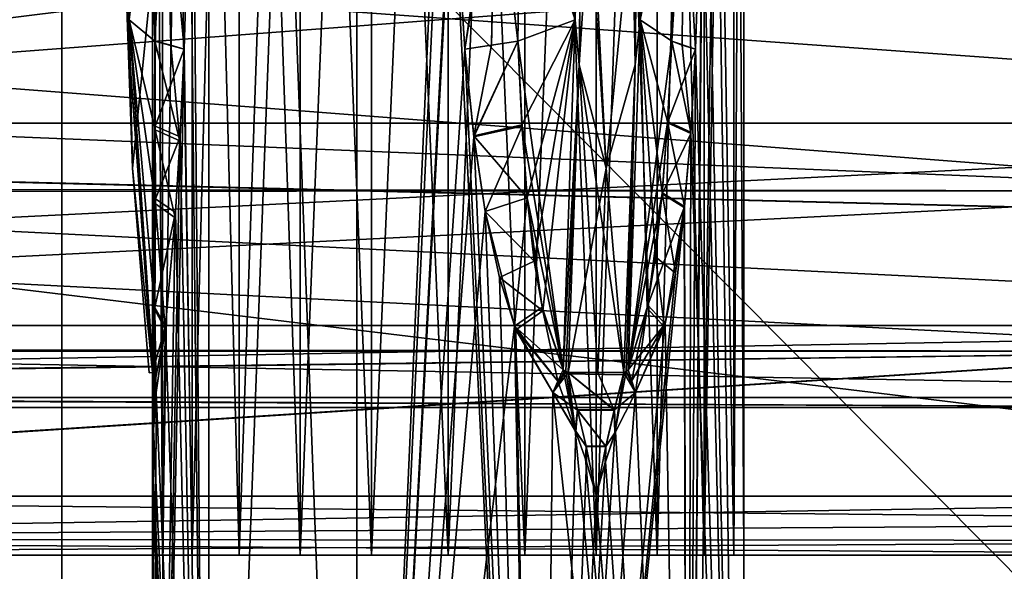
# Model space of a CAD drawing. Header units: metres. Extents: x -40 to 104, y -17 to 17.
# Tile 56 of 115: x 20.33 to 25.32, y -4.58 to -1.78. Entities that reach past the tile are written whole.
import ezdxf

# ---------------------------------------------------------------- set-up
doc = ezdxf.new("R2010")
doc.units = ezdxf.units.M
doc.layers.add('solid_122529', color=7, linetype='CONTINUOUS')

msp = doc.modelspace()

# ---------------------------------------------------------------- linework, layer by layer
at = {"layer": 'solid_122529'}
for points in [[(21.286474, 10, 561.118347), (21.286474, -10, 561.118347), (21.200449, 0.000036, 561.250916)], [(21.200449, 0.000036, 562.749084), (21.286474, -10, 562.881653), (21.286474, 10, 562.881653)], [(22.036474, 10, 560.573425), (22.036474, -10, 560.573425), (21.286474, -10, 561.118347)], [(21.286474, 10, 561.118347), (22.036474, 10, 560.573425), (21.286474, -10, 561.118347)], [(22.036474, -10, 563.426575), (22.036474, 10, 563.426575), (21.286474, 10, 562.881653)], [(21.286474, -10, 562.881653), (22.036474, -10, 563.426575), (21.286474, 10, 562.881653)], [(22.520573, 0.9241, 560.500122), (22.036474, -10, 560.573425), (22.036474, 10, 560.573425)], [(22.522421, -0.966265, 563.499817), (22.036474, 10, 563.426575), (22.036474, -10, 563.426575)], [(24, 10, 562), (24, -10, 562), (23.713526, -10, 561.118347)], [(23.798525, 0.000036, 561.249084), (24, 10, 562), (23.713526, -10, 561.118347)], [(23.713526, 10, 562.881653), (24, -10, 562), (24, 10, 562)], [(23.798525, 0.000036, 562.750916), (24, -10, 562), (23.713526, 10, 562.881653)], [(19.098495, 8.741922, 585.048645), (20.541002, -8.649134, 585.423523), (20.541, 8.649134, 585.423523)], [(19.098495, -8.741922, 585.048645), (20.541002, -8.649134, 585.423523), (19.098495, 8.741922, 585.048645)], [(53.885139, -6.304641, 588.928162), (20.541, 8.649134, 585.423523), (20.541002, -8.649134, 585.423523)], [(53.885139, -6.304641, 588.928162), (53.885139, 6.304641, 588.928162), (20.541, 8.649134, 585.423523)], [(25.473709, -4.7, 580.411682), (16.143139, -4.7, 579.43103), (16.143139, 4.7, 579.43103)], [(25.473709, -4.7, 580.411682), (16.143139, 4.7, 579.43103), (25.473709, 4.7, 580.411682)], [(21.051111, 4.5, 562.388245), (21.051111, -4.5, 562.388245), (21, -4.5, 562)], [(21, 4.5, 562), (21, -4.5, 562), (21.051111, -4.5, 561.611755)], [(21.051111, 4.5, 562.388245), (21, -4.5, 562), (21, 4.5, 562)], [(21, 4.5, 562), (21.051111, -4.5, 561.611755), (21.051111, 4.5, 561.611755)], [(21.200962, 4.5, 562.75), (21.200962, -4.5, 562.75), (21.051111, -4.5, 562.388245)], [(21.200962, 4.5, 562.75), (21.051111, -4.5, 562.388245), (21.051111, 4.5, 562.388245)], [(21.051111, 4.5, 561.611755), (21.051111, -4.5, 561.611755), (21.200962, -4.5, 561.25)], [(21.051111, 4.5, 561.611755), (21.200962, -4.5, 561.25), (21.200962, 4.5, 561.25)], [(21.439341, 4.5, 563.060669), (21.439341, -4.5, 563.060669), (21.200962, -4.5, 562.75)], [(21.439341, 4.5, 563.060669), (21.200962, -4.5, 562.75), (21.200962, 4.5, 562.75)], [(21.200962, 4.5, 561.25), (21.200962, -4.5, 561.25), (21.439341, -4.5, 560.939331)], [(21.200962, 4.5, 561.25), (21.439341, -4.5, 560.939331), (21.439341, 4.5, 560.939331)], [(21.75, 4.5, 563.299011), (21.75, -4.5, 563.299011), (21.439341, -4.5, 563.060669)], [(21.75, 4.5, 563.299011), (21.439341, -4.5, 563.060669), (21.439341, 4.5, 563.060669)], [(21.439341, 4.5, 560.939331), (21.439341, -4.5, 560.939331), (21.75, -4.5, 560.700989)], [(21.439341, 4.5, 560.939331), (21.75, -4.5, 560.700989), (21.75, 4.5, 560.700989)], [(22.111771, 4.5, 563.448914), (22.111771, -4.5, 563.448914), (21.75, -4.5, 563.299011)], [(22.111771, 4.5, 563.448914), (21.75, -4.5, 563.299011), (21.75, 4.5, 563.299011)], [(21.75, 4.5, 560.700989), (21.75, -4.5, 560.700989), (22.111771, -4.5, 560.551086)], [(21.75, 4.5, 560.700989), (22.111771, -4.5, 560.551086), (22.111771, 4.5, 560.551086)], [(22.5, 4.5, 563.5), (22.5, -4.5, 563.5), (22.111771, -4.5, 563.448914)], [(22.5, 4.5, 563.5), (22.111771, -4.5, 563.448914), (22.111771, 4.5, 563.448914)], [(22.111771, 4.5, 560.551086), (22.111771, -4.5, 560.551086), (22.5, -4.5, 560.5)], [(22.111771, 4.5, 560.551086), (22.5, -4.5, 560.5), (22.5, 4.5, 560.5)], [(22.888229, 4.5, 563.448914), (22.888229, -4.5, 563.448914), (22.5, -4.5, 563.5)], [(22.888229, 4.5, 563.448914), (22.5, -4.5, 563.5), (22.5, 4.5, 563.5)], [(22.5, 4.5, 560.5), (22.5, -4.5, 560.5), (22.888229, -4.5, 560.551086)], [(22.5, 4.5, 560.5), (22.888229, -4.5, 560.551086), (22.888229, 4.5, 560.551086)], [(23.25, 4.5, 563.299011), (23.25, -4.5, 563.299011), (22.888229, -4.5, 563.448914)], [(23.25, 4.5, 563.299011), (22.888229, -4.5, 563.448914), (22.888229, 4.5, 563.448914)], [(22.888229, 4.5, 560.551086), (22.888229, -4.5, 560.551086), (23.25, -4.5, 560.700989)], [(22.888229, 4.5, 560.551086), (23.25, -4.5, 560.700989), (23.25, 4.5, 560.700989)], [(23.560659, 4.5, 563.060669), (23.560659, -4.5, 563.060669), (23.25, -4.5, 563.299011)], [(23.560659, 4.5, 563.060669), (23.25, -4.5, 563.299011), (23.25, 4.5, 563.299011)], [(23.25, 4.5, 560.700989), (23.25, -4.5, 560.700989), (23.560659, -4.5, 560.939331)], [(23.25, 4.5, 560.700989), (23.560659, -4.5, 560.939331), (23.560659, 4.5, 560.939331)], [(23.799038, 4.5, 562.75), (23.799038, -4.5, 562.75), (23.560659, -4.5, 563.060669)], [(23.799038, 4.5, 562.75), (23.560659, -4.5, 563.060669), (23.560659, 4.5, 563.060669)], [(23.560659, 4.5, 560.939331), (23.560659, -4.5, 560.939331), (23.799038, -4.5, 561.25)], [(23.560659, 4.5, 560.939331), (23.799038, -4.5, 561.25), (23.799038, 4.5, 561.25)], [(23.948889, 4.5, 562.388245), (23.948889, -4.5, 562.388245), (23.799038, -4.5, 562.75)], [(23.948889, 4.5, 562.388245), (23.799038, -4.5, 562.75), (23.799038, 4.5, 562.75)], [(23.799038, 4.5, 561.25), (23.799038, -4.5, 561.25), (23.948889, -4.5, 561.611755)], [(23.799038, 4.5, 561.25), (23.948889, -4.5, 561.611755), (23.948889, 4.5, 561.611755)], [(24, 4.5, 562), (24, -4.5, 562), (23.948889, -4.5, 562.388245)], [(23.948889, 4.5, 561.611755), (23.948889, -4.5, 561.611755), (24, -4.5, 562)], [(23.948889, 4.5, 561.611755), (24, -4.5, 562), (24, 4.5, 562)], [(23.948889, 4.5, 562.388245), (24, 4.5, 562), (23.948889, -4.5, 562.388245)], [(22.520573, 0.9241, 560.500122), (22.501024, 0.000036, 560.5), (22.036474, -10, 560.573425)], [(14.780071, -2.149723, 578.277588), (14.709624, -2.467081, 578.206055), (34.5, 0, 578.5)], [(34.5, -2.958794, 578.074463), (34.5, 0, 578.5), (14.709624, -2.467081, 578.206055)], [(14.780071, -2.149726, 557.722412), (15, 0, 557.5), (34.5, -2.958794, 557.925537)], [(14.780071, -2.149723, 578.277588), (34.5, 0, 578.5), (15, 0, 578.5)], [(34.5, -2.958794, 557.925537), (15, 0, 557.5), (34.5, 0, 557.5)], [(20.843193, 0.000229, 561.841064), (20.886852, -2.011004, 561.836548), (20.842287, 0.00023, 561.845581)], [(20.850939, -1.195659, 561.874695), (20.842287, 0.00023, 561.845581), (20.886852, -2.011004, 561.836548)], [(20.843193, 0.000229, 561.841064), (20.844124, -0.000006, 561.836548), (20.886852, -2.011004, 561.836548)], [(20.844124, -0.000006, 561.836548), (20.849657, 0.000021, 561.809998), (20.882359, -1.782008, 561.809998)], [(20.882359, -1.782008, 561.809998), (20.849657, 0.000021, 561.809998), (20.983452, -0.946423, 561.549866)], [(21.200449, 0.000036, 562.749084), (21.191042, -0.911423, 562.732544), (21.286474, -10, 562.881653)], [(21.286474, -10, 561.118347), (21.191065, -0.910205, 561.267395), (21.200449, 0.000036, 561.250916)], [(22.501024, 0.000036, 560.5), (22.520073, -0.911435, 560.500122), (22.036474, -10, 560.573425)], [(23.144297, -1.782074, 563.495911), (23.160648, 0.000021, 563.524231), (22.868435, -0.946428, 563.538452)], [(23.186365, -0.000006, 563.515747), (23.160648, 0.000021, 563.524231), (23.144297, -1.782074, 563.495911)], [(23.190752, 0.000229, 563.514282), (23.186365, -0.000006, 563.515747), (23.165001, -2.010975, 563.47876)], [(23.190752, 0.000229, 563.514282), (23.165001, -2.010975, 563.47876), (23.195131, 0, 563.512817)], [(23.216005, -1.195652, 563.490784), (23.195131, 0, 563.512817), (23.165001, -2.010975, 563.47876)], [(23.433056, -1.195655, 560.634521), (23.462582, 0, 560.641602), (23.448149, -2.010957, 560.684692)], [(23.466055, 0.000229, 560.644653), (23.469511, -0.000006, 560.647705), (23.448149, -2.010957, 560.684692)], [(23.466055, 0.000229, 560.644653), (23.448149, -2.010957, 560.684692), (23.462582, 0, 560.641602)], [(23.469511, -0.000006, 560.647705), (23.489695, 0.000021, 560.665771), (23.473343, -1.78204, 560.694092)], [(23.473345, -1.78203, 563.305908), (23.489695, 0.000021, 563.334229), (23.469511, -0.000006, 563.352295)], [(23.473343, -1.78204, 560.694092), (23.489695, 0.000021, 560.665771), (23.648113, -0.946423, 560.911682)], [(23.652361, 0.000089, 563.095642), (23.585596, 0.000046, 563.224915), (23.473345, -1.78203, 563.305908)], [(23.648113, -0.946446, 563.088318), (23.652361, 0.000089, 563.095642), (23.473345, -1.78203, 563.305908)], [(23.585596, 0.000046, 563.224915), (23.489695, 0.000021, 563.334229), (23.473345, -1.78203, 563.305908)], [(23.788908, -0.910222, 561.232727), (23.798525, 0.000036, 561.249084), (23.713526, -10, 561.118347)], [(23.798525, 0.000036, 562.750916), (23.788885, -0.911444, 562.767334), (24, -10, 562)], [(20.882357, -1.781958, 562.190002), (20.844124, -0.000006, 562.163452), (20.88685, -2.01098, 562.163452)], [(20.850939, -1.195629, 562.125305), (20.88685, -2.01098, 562.163452), (20.844124, -0.000006, 562.163452)], [(20.886852, -2.011004, 561.836548), (20.844124, -0.000006, 561.836548), (20.882359, -1.782008, 561.809998)], [(23.144297, -1.781993, 560.504089), (23.186365, -0.000006, 560.484253), (23.165001, -2.010987, 560.52124)], [(23.165001, -2.010975, 563.47876), (23.186365, -0.000006, 563.515747), (23.144297, -1.782074, 563.495911)], [(23.216003, -1.195626, 560.509216), (23.165001, -2.010987, 560.52124), (23.186365, -0.000006, 560.484253)], [(23.433058, -1.195623, 563.365479), (23.448147, -2.010969, 563.315308), (23.469511, -0.000006, 563.352295)], [(23.473345, -1.78203, 563.305908), (23.469511, -0.000006, 563.352295), (23.448147, -2.010969, 563.315308)], [(23.448149, -2.010957, 560.684692), (23.469511, -0.000006, 560.647705), (23.473343, -1.78204, 560.694092)], [(29.872829, -2.306631, 565.107056), (9.272829, -2.306631, 565.107056), (9.272829, -0.823645, 564.392883)], [(29.872829, -2.306631, 565.107056), (9.272829, -0.823645, 564.392883), (29.872829, -0.823645, 564.392883)], [(29.872829, -0.823645, 571.607117), (9.272829, -0.823645, 571.607117), (9.272829, -2.306631, 570.892944)], [(29.872829, -2.306631, 570.892944), (29.872829, -0.823645, 571.607117), (9.272829, -2.306631, 570.892944)], [(21.067837, -0.894156, 561.446899), (21.012373, -1.891448, 561.549866), (20.983452, -0.946423, 561.549866)], [(21.067795, -0.895375, 562.55304), (20.983454, -0.946446, 562.450134), (21.012373, -1.891447, 562.450134)], [(21.093014, -1.911536, 561.441467), (21.012373, -1.891448, 561.549866), (21.067837, -0.894156, 561.446899)], [(21.093016, -1.911536, 562.558533), (21.067795, -0.895375, 562.55304), (21.012373, -1.891447, 562.450134)], [(21.067795, -0.895375, 562.55304), (21.160654, -1.931888, 562.675415), (21.191042, -0.911423, 562.732544)], [(21.093016, -1.911536, 562.558533), (21.160654, -1.931888, 562.675415), (21.067795, -0.895375, 562.55304)], [(21.067837, -0.894156, 561.446899), (21.191065, -0.910205, 561.267395), (21.160654, -1.931887, 561.324585)], [(21.093014, -1.911536, 561.441467), (21.067837, -0.894156, 561.446899), (21.160654, -1.931887, 561.324585)], [(22.737148, -0.895386, 560.483154), (22.584768, -1.931888, 560.50238), (22.520073, -0.911435, 560.500122)], [(22.719807, -1.911536, 560.502258), (22.584768, -1.931888, 560.50238), (22.737148, -0.895386, 560.483154)], [(22.719807, -1.911536, 560.502258), (22.737148, -0.895386, 560.483154), (22.853973, -1.891447, 560.486633)], [(22.737148, -0.895386, 560.483154), (22.868433, -0.946446, 560.461548), (22.853973, -1.891447, 560.486633)], [(23.695103, -0.894172, 561.036255), (23.633654, -1.891448, 560.936768), (23.648113, -0.946423, 560.911682)], [(23.68718, -1.911536, 561.060791), (23.633654, -1.891448, 560.936768), (23.695103, -0.894172, 561.036255)], [(23.695057, -0.895395, 562.963806), (23.648113, -0.946446, 563.088318), (23.633654, -1.891447, 563.063232)], [(23.68718, -1.911536, 562.939209), (23.695057, -0.895395, 562.963806), (23.633654, -1.891447, 563.063232)], [(23.68718, -1.911536, 561.060791), (23.695103, -0.894172, 561.036255), (23.754578, -1.931887, 561.177795)], [(23.68718, -1.911536, 562.939209), (23.754578, -1.931888, 562.822205), (23.695057, -0.895395, 562.963806)], [(23.695057, -0.895395, 562.963806), (23.754578, -1.931888, 562.822205), (23.788885, -0.911444, 562.767334)], [(23.695103, -0.894172, 561.036255), (23.788908, -0.910222, 561.232727), (23.754578, -1.931887, 561.177795)], [(21.012373, -1.891447, 562.450134), (20.983454, -0.946446, 562.450134), (20.882357, -1.781958, 562.190002)], [(20.882359, -1.782008, 561.809998), (20.983452, -0.946423, 561.549866), (21.012373, -1.891448, 561.549866)], [(21.286474, -10, 561.118347), (21.160654, -1.931887, 561.324585), (21.191065, -0.910205, 561.267395)], [(21.191042, -0.911423, 562.732544), (21.160654, -1.931888, 562.675415), (21.286474, -10, 562.881653)], [(22.520073, -0.911435, 560.500122), (22.584768, -1.931888, 560.50238), (22.036474, -10, 560.573425)], [(22.741394, -0.949047, 563.516785), (22.853973, -1.891448, 563.513367), (22.868435, -0.946428, 563.538452)], [(23.144297, -1.782074, 563.495911), (22.868435, -0.946428, 563.538452), (22.853973, -1.891448, 563.513367)], [(22.853973, -1.891447, 560.486633), (22.868433, -0.946446, 560.461548), (23.144297, -1.781993, 560.504089)], [(23.473343, -1.78204, 560.694092), (23.648113, -0.946423, 560.911682), (23.633654, -1.891448, 560.936768)], [(23.633654, -1.891447, 563.063232), (23.648113, -0.946446, 563.088318), (23.473345, -1.78203, 563.305908)], [(23.754578, -1.931887, 561.177795), (23.788908, -0.910222, 561.232727), (23.713526, -10, 561.118347)], [(23.788885, -0.911444, 562.767334), (23.754578, -1.931888, 562.822205), (24, -10, 562)], [(22.522421, -0.966265, 563.499817), (22.036474, -10, 563.426575), (22.963526, -10, 563.426575)], [(22.741394, -0.949047, 563.516785), (22.522421, -0.966265, 563.499817), (22.584768, -1.931887, 563.49762)], [(22.584768, -1.931887, 563.49762), (22.522421, -0.966265, 563.499817), (22.963526, -10, 563.426575)], [(22.719807, -1.911536, 563.497742), (22.741394, -0.949047, 563.516785), (22.584768, -1.931887, 563.49762)], [(22.719807, -1.911536, 563.497742), (22.853973, -1.891448, 563.513367), (22.741394, -0.949047, 563.516785)], [(20.850939, -1.195629, 562.125305), (20.899048, -2.535255, 562), (20.88685, -2.01098, 562.163452)], [(21.026581, -1.271847, 562), (20.899048, -2.535255, 562), (20.850939, -1.195629, 562.125305)], [(20.899048, -2.535255, 562), (20.850939, -1.195659, 561.874695), (20.886852, -2.011004, 561.836548)], [(21.026581, -1.271847, 562), (20.850939, -1.195659, 561.874695), (20.899048, -2.535255, 562)], [(23.216003, -1.195626, 560.509216), (23.300476, -2.535255, 560.613525), (23.165001, -2.010987, 560.52124)], [(23.300476, -2.535255, 563.386475), (23.216005, -1.195652, 563.490784), (23.165001, -2.010975, 563.47876)], [(23.23671, -1.271846, 560.723999), (23.300476, -2.535255, 560.613525), (23.216003, -1.195626, 560.509216)], [(23.23671, -1.271845, 563.276001), (23.216005, -1.195652, 563.490784), (23.300476, -2.535255, 563.386475)], [(23.23671, -1.271845, 563.276001), (23.300476, -2.535255, 563.386475), (23.433058, -1.195623, 563.365479)], [(23.23671, -1.271846, 560.723999), (23.433056, -1.195655, 560.634521), (23.300476, -2.535255, 560.613525)], [(23.433058, -1.195623, 563.365479), (23.300476, -2.535255, 563.386475), (23.448147, -2.010969, 563.315308)], [(23.300476, -2.535255, 560.613525), (23.433056, -1.195655, 560.634521), (23.448149, -2.010957, 560.684692)], [(27, -2.651494, 565.348511), (11.409041, -1.443531, 564.539001), (11.189088, -2.655996, 565.352722)], [(27, -1.435629, 571.464172), (11.193569, -2.637044, 570.666199), (11.410604, -1.431126, 571.466187)], [(27, -2.651494, 570.651489), (11.193569, -2.637044, 570.666199), (27, -1.435629, 571.464172)], [(27, -1.435629, 564.535828), (11.409041, -1.443531, 564.539001), (27, -2.651494, 565.348511)], [(21.004353, -3.559481, 562.190002), (20.882357, -1.781958, 562.190002), (20.88685, -2.01098, 562.163452)], [(21.012373, -1.891447, 562.450134), (20.882357, -1.781958, 562.190002), (21.004353, -3.559481, 562.190002)], [(21.014612, -2.340532, 561.576111), (20.882359, -1.782008, 561.809998), (21.012373, -1.891448, 561.549866)], [(21.012877, -3.254802, 561.694214), (21.004351, -3.559491, 561.809998), (20.882359, -1.782008, 561.809998)], [(20.886852, -2.011004, 561.836548), (20.882359, -1.782008, 561.809998), (21.004351, -3.559491, 561.809998)], [(21.015629, -2.716967, 561.609497), (21.012877, -3.254802, 561.694214), (20.882359, -1.782008, 561.809998)], [(21.014612, -2.340532, 561.576111), (21.015629, -2.716967, 561.609497), (20.882359, -1.782008, 561.809998)], [(22.853973, -1.891447, 560.486633), (23.144297, -1.781993, 560.504089), (23.083292, -3.559501, 560.609741)], [(22.874119, -2.316135, 563.499329), (23.144297, -1.782074, 563.495911), (22.853973, -1.891448, 563.513367)], [(22.874119, -2.316135, 563.499329), (22.901247, -2.686738, 563.482361), (23.144297, -1.782074, 563.495911)], [(22.901247, -2.686738, 563.482361), (22.936935, -3.007627, 563.462341), (23.144297, -1.782074, 563.495911)], [(22.936935, -3.007627, 563.462341), (22.97971, -3.259355, 563.440308), (23.144297, -1.782074, 563.495911)], [(22.97971, -3.259355, 563.440308), (23.083317, -3.559516, 563.390259), (23.144297, -1.782074, 563.495911)], [(23.083292, -3.559501, 560.609741), (23.144297, -1.781993, 560.504089), (23.165001, -2.010987, 560.52124)], [(23.165001, -2.010975, 563.47876), (23.144297, -1.782074, 563.495911), (23.083317, -3.559516, 563.390259)], [(23.509905, -3.246915, 560.866028), (23.412325, -3.559528, 560.799683), (23.473343, -1.78204, 560.694092)], [(23.448149, -2.010957, 560.684692), (23.473343, -1.78204, 560.694092), (23.412325, -3.559528, 560.799683)], [(23.41239, -3.559482, 563.200256), (23.473345, -1.78203, 563.305908), (23.448147, -2.010969, 563.315308)], [(23.633654, -1.891447, 563.063232), (23.473345, -1.78203, 563.305908), (23.41239, -3.559482, 563.200256)], [(23.612431, -2.299327, 560.92688), (23.473343, -1.78204, 560.694092), (23.633654, -1.891448, 560.936768)], [(23.550848, -2.985559, 560.892212), (23.509905, -3.246915, 560.866028), (23.473343, -1.78204, 560.694092)], [(23.585442, -2.661262, 560.912598), (23.550848, -2.985559, 560.892212), (23.473343, -1.78204, 560.694092)], [(23.612431, -2.299327, 560.92688), (23.585442, -2.661262, 560.912598), (23.473343, -1.78204, 560.694092)], [(21.014532, -2.322052, 562.425232), (21.012373, -1.891447, 562.450134), (21.004353, -3.559481, 562.190002)], [(21.014532, -2.322052, 562.425232), (21.160654, -1.931888, 562.675415), (21.012373, -1.891447, 562.450134)], [(21.093016, -1.911536, 562.558533), (21.012373, -1.891447, 562.450134), (21.160654, -1.931888, 562.675415)], [(21.014612, -2.340532, 561.576111), (21.012373, -1.891448, 561.549866), (21.139482, -2.39623, 561.368347)], [(21.093014, -1.911536, 561.441467), (21.139482, -2.39623, 561.368347), (21.012373, -1.891448, 561.549866)], [(22.853973, -1.891447, 560.486633), (22.630842, -2.377422, 560.505737), (22.584768, -1.931888, 560.50238)], [(22.719807, -1.911536, 560.502258), (22.853973, -1.891447, 560.486633), (22.584768, -1.931888, 560.50238)], [(22.874119, -2.316135, 563.499329), (22.853973, -1.891448, 563.513367), (22.630032, -2.370982, 563.494324)], [(22.719807, -1.911536, 563.497742), (22.630032, -2.370982, 563.494324), (22.853973, -1.891448, 563.513367)], [(22.874493, -2.322359, 560.500916), (22.630842, -2.377422, 560.505737), (22.853973, -1.891447, 560.486633)], [(22.874493, -2.322359, 560.500916), (22.853973, -1.891447, 560.486633), (23.083292, -3.559501, 560.609741)], [(23.61203, -2.305654, 563.073303), (23.633654, -1.891447, 563.063232), (23.41239, -3.559482, 563.200256)], [(23.61203, -2.305654, 563.073303), (23.754578, -1.931888, 562.822205), (23.633654, -1.891447, 563.063232)], [(23.612431, -2.299327, 560.92688), (23.633654, -1.891448, 560.936768), (23.730375, -2.353543, 561.141968)], [(23.68718, -1.911536, 562.939209), (23.633654, -1.891447, 563.063232), (23.754578, -1.931888, 562.822205)], [(23.68718, -1.911536, 561.060791), (23.730375, -2.353543, 561.141968), (23.633654, -1.891448, 560.936768)], [(21, -10, 562), (21.139482, -2.39623, 561.368347), (21.160654, -1.931887, 561.324585)], [(21.286474, -10, 561.118347), (21, -10, 562), (21.160654, -1.931887, 561.324585)], [(21.014532, -2.322052, 562.425232), (21.140505, -2.377158, 562.63385), (21.160654, -1.931888, 562.675415)], [(21.093014, -1.911536, 561.441467), (21.160654, -1.931887, 561.324585), (21.139482, -2.39623, 561.368347)], [(21.160654, -1.931888, 562.675415), (21.140505, -2.377158, 562.63385), (21.286474, -10, 562.881653)], [(22.584768, -1.931888, 560.50238), (22.630842, -2.377422, 560.505737), (22.036474, -10, 560.573425)], [(22.719807, -1.911536, 563.497742), (22.584768, -1.931887, 563.49762), (22.630032, -2.370982, 563.494324)], [(22.630032, -2.370982, 563.494324), (22.584768, -1.931887, 563.49762), (22.963526, -10, 563.426575)], [(23.61203, -2.305654, 563.073303), (23.729904, -2.360145, 562.858704), (23.754578, -1.931888, 562.822205)], [(23.68718, -1.911536, 561.060791), (23.754578, -1.931887, 561.177795), (23.730375, -2.353543, 561.141968)], [(23.730375, -2.353543, 561.141968), (23.754578, -1.931887, 561.177795), (23.713526, -10, 561.118347)], [(23.754578, -1.931888, 562.822205), (23.729904, -2.360145, 562.858704), (24, -10, 562)], [(21.002188, -3.56584, 562.176697), (20.88685, -2.01098, 562.163452), (21.000093, -3.572797, 562.163452)], [(20.899048, -2.535255, 562), (21.000093, -3.572797, 562.163452), (20.88685, -2.01098, 562.163452)], [(21.002188, -3.56584, 562.176697), (21.004353, -3.559481, 562.190002), (20.88685, -2.01098, 562.163452)], [(20.886852, -2.011004, 561.836548), (21.004351, -3.559491, 561.809998), (21.002188, -3.56586, 561.823303)], [(20.886852, -2.011004, 561.836548), (21.002188, -3.56586, 561.823303), (21.000097, -3.572839, 561.836548)], [(20.899048, -2.535255, 562), (20.886852, -2.011004, 561.836548), (21.000097, -3.572839, 561.836548)], [(23.095848, -3.565834, 560.614502), (23.083292, -3.559501, 560.609741), (23.165001, -2.010987, 560.52124)], [(23.165001, -2.010975, 563.47876), (23.083317, -3.559516, 563.390259), (23.095936, -3.5659, 563.385498)], [(23.095848, -3.565834, 560.614502), (23.165001, -2.010987, 560.52124), (23.108376, -3.572809, 560.619324)], [(23.165001, -2.010975, 563.47876), (23.095936, -3.5659, 563.385498), (23.108397, -3.572843, 563.380676)], [(23.258356, -3.574482, 560.686523), (23.108376, -3.572809, 560.619324), (23.165001, -2.010987, 560.52124)], [(23.300476, -2.535255, 563.386475), (23.165001, -2.010975, 563.47876), (23.108397, -3.572843, 563.380676)], [(23.258356, -3.574482, 560.686523), (23.165001, -2.010987, 560.52124), (23.391535, -3.57275, 560.782776)], [(23.300476, -2.535255, 560.613525), (23.391535, -3.57275, 560.782776), (23.165001, -2.010987, 560.52124)], [(23.300476, -2.535255, 560.613525), (23.448149, -2.010957, 560.684692), (23.391535, -3.57275, 560.782776)], [(23.300476, -2.535255, 563.386475), (23.391508, -3.572831, 563.217224), (23.448147, -2.010969, 563.315308)], [(23.401957, -3.565852, 563.208801), (23.448147, -2.010969, 563.315308), (23.391508, -3.572831, 563.217224)], [(23.448149, -2.010957, 560.684692), (23.401941, -3.565819, 560.791199), (23.391535, -3.57275, 560.782776)], [(23.448149, -2.010957, 560.684692), (23.412325, -3.559528, 560.799683), (23.401941, -3.565819, 560.791199)], [(23.401957, -3.565852, 563.208801), (23.41239, -3.559482, 563.200256), (23.448147, -2.010969, 563.315308)], [(14.70908, -2.469373, 557.794495), (14.780071, -2.149726, 557.722412), (34.5, -2.958794, 557.925537)], [(29.872829, -3.333557, 566.394775), (9.272829, -3.333557, 566.394775), (9.272829, -2.306631, 565.107056)], [(29.872829, -3.333557, 566.394775), (9.272829, -2.306631, 565.107056), (29.872829, -2.306631, 565.107056)], [(29.872829, -2.306631, 570.892944), (9.272829, -2.306631, 570.892944), (9.272829, -3.333557, 569.605225)], [(29.872829, -3.333557, 569.605225), (29.872829, -2.306631, 570.892944), (9.272829, -3.333557, 569.605225)], [(21.015608, -2.691767, 562.393188), (21.014532, -2.322052, 562.425232), (21.004353, -3.559481, 562.190002)], [(21.015608, -2.691767, 562.393188), (21.140505, -2.377158, 562.63385), (21.014532, -2.322052, 562.425232)], [(21.014612, -2.340532, 561.576111), (21.139482, -2.39623, 561.368347), (21.114986, -2.787501, 561.424011)], [(21.014612, -2.340532, 561.576111), (21.114986, -2.787501, 561.424011), (21.015629, -2.716967, 561.609497)], [(22.874119, -2.316135, 563.499329), (22.630032, -2.370982, 563.494324), (22.901247, -2.686738, 563.482361)], [(22.874493, -2.322359, 560.500916), (22.687916, -2.755829, 560.511841), (22.630842, -2.377422, 560.505737)], [(22.901226, -2.686539, 560.517639), (22.687916, -2.755829, 560.511841), (22.874493, -2.322359, 560.500916)], [(22.901226, -2.686539, 560.517639), (22.874493, -2.322359, 560.500916), (23.083292, -3.559501, 560.609741)], [(23.58497, -2.666576, 563.087646), (23.61203, -2.305654, 563.073303), (23.41239, -3.559482, 563.200256)], [(23.58497, -2.666576, 563.087646), (23.729904, -2.360145, 562.858704), (23.61203, -2.305654, 563.073303)], [(23.612431, -2.299327, 560.92688), (23.697685, -2.729488, 561.096924), (23.585442, -2.661262, 560.912598)], [(23.612431, -2.299327, 560.92688), (23.730375, -2.353543, 561.141968), (23.697685, -2.729488, 561.096924)], [(21, -10, 562), (21.114986, -2.787501, 561.424011), (21.139482, -2.39623, 561.368347)], [(21.015608, -2.691767, 562.393188), (21.116848, -2.761365, 562.580444), (21.140505, -2.377158, 562.63385)], [(21.140505, -2.377158, 562.63385), (21.116848, -2.761365, 562.580444), (21.286474, -10, 562.881653)], [(22.630842, -2.377422, 560.505737), (22.687916, -2.755829, 560.511841), (22.036474, -10, 560.573425)], [(22.687963, -2.756068, 563.488159), (22.630032, -2.370982, 563.494324), (22.963526, -10, 563.426575)], [(22.901247, -2.686738, 563.482361), (22.630032, -2.370982, 563.494324), (22.687963, -2.756068, 563.488159)], [(23.58497, -2.666576, 563.087646), (23.697092, -2.735096, 562.90387), (23.729904, -2.360145, 562.858704)], [(23.729904, -2.360145, 562.858704), (23.697092, -2.735096, 562.90387), (23.713526, -10, 562.881653)], [(23.697685, -2.729488, 561.096924), (23.730375, -2.353543, 561.141968), (23.713526, -10, 561.118347)], [(23.729904, -2.360145, 562.858704), (23.713526, -10, 562.881653), (24, -10, 562)], [(34.5, -2.958794, 578.074463), (14.709624, -2.467081, 578.206055), (14.681184, -4.235395, 577.60791)], [(14.70908, -2.469373, 557.794495), (34.5, -2.958794, 557.925537), (29, -4.2, 558.376587)], [(15.288885, -4.2, 558.376587), (14.70908, -2.469373, 557.794495), (29, -4.2, 558.376587)], [(20.899048, -2.535255, 562), (20.983294, -3.574493, 562), (21.000093, -3.572797, 562.163452)], [(20.899048, -2.535255, 562), (21.000097, -3.572839, 561.836548), (20.983294, -3.574493, 562)], [(23.300476, -2.535255, 563.386475), (23.108397, -3.572843, 563.380676), (23.258354, -3.574499, 563.313477)], [(23.300476, -2.535255, 563.386475), (23.258354, -3.574499, 563.313477), (23.391508, -3.572831, 563.217224)], [(27, -2.651494, 570.651489), (10.969762, -3.451714, 569.465637), (11.193569, -2.637044, 570.666199)], [(27, -3.464179, 566.564392), (11.189088, -2.655996, 565.352722), (10.965134, -3.466388, 566.569397)], [(27, -3.464179, 569.435608), (10.969762, -3.451714, 569.465637), (27, -2.651494, 570.651489)], [(27, -2.651494, 565.348511), (11.189088, -2.655996, 565.352722), (27, -3.464179, 566.564392)], [(21.013052, -3.242301, 562.308655), (21.015608, -2.691767, 562.393188), (21.004353, -3.559481, 562.190002)], [(21.013052, -3.242301, 562.308655), (21.116848, -2.761365, 562.580444), (21.015608, -2.691767, 562.393188)], [(22.901226, -2.686539, 560.517639), (22.835966, -3.336975, 560.538086), (22.687916, -2.755829, 560.511841)], [(22.901247, -2.686738, 563.482361), (22.687963, -2.756068, 563.488159), (22.936935, -3.007627, 563.462341)], [(22.975945, -3.241309, 560.5578), (22.835966, -3.336975, 560.538086), (22.901226, -2.686539, 560.517639)], [(22.975945, -3.241309, 560.5578), (22.901226, -2.686539, 560.517639), (23.083292, -3.559501, 560.609741)], [(23.512934, -3.23103, 563.132019), (23.58497, -2.666576, 563.087646), (23.41239, -3.559482, 563.200256)], [(23.512934, -3.23103, 563.132019), (23.697092, -2.735096, 562.90387), (23.58497, -2.666576, 563.087646)], [(23.585442, -2.661262, 560.912598), (23.652975, -3.068211, 561.040466), (23.550848, -2.985559, 560.892212)], [(23.585442, -2.661262, 560.912598), (23.697685, -2.729488, 561.096924), (23.652975, -3.068211, 561.040466)], [(21.015629, -2.716967, 561.609497), (21.0644, -3.351156, 561.565186), (21.012877, -3.254802, 561.694214)], [(21.015629, -2.716967, 561.609497), (21.114986, -2.787501, 561.424011), (21.0644, -3.351156, 561.565186)], [(23.697685, -2.729488, 561.096924), (23.713526, -10, 561.118347), (22.963526, -10, 560.573425)], [(23.652975, -3.068211, 561.040466), (23.697685, -2.729488, 561.096924), (22.963526, -10, 560.573425)], [(23.512934, -3.23103, 563.132019), (23.600786, -3.326221, 563.018982), (23.697092, -2.735096, 562.90387)], [(23.697092, -2.735096, 562.90387), (23.600786, -3.326221, 563.018982), (23.713526, -10, 562.881653)], [(21, -10, 562), (21.0644, -3.351156, 561.565186), (21.114986, -2.787501, 561.424011)], [(21.013052, -3.242301, 562.308655), (21.065855, -3.338131, 562.439575), (21.116848, -2.761365, 562.580444)], [(21.116848, -2.761365, 562.580444), (21.065855, -3.338131, 562.439575), (21.286474, -10, 562.881653)], [(22.687916, -2.755829, 560.511841), (22.835966, -3.336975, 560.538086), (22.036474, -10, 560.573425)], [(22.760391, -3.09138, 563.477234), (22.687963, -2.756068, 563.488159), (22.963526, -10, 563.426575)], [(22.936935, -3.007627, 563.462341), (22.687963, -2.756068, 563.488159), (22.760391, -3.09138, 563.477234)], [(34.5, -2.958794, 578.074463), (14.681184, -4.235395, 577.60791), (15.288885, -4.2, 577.623413)], [(34.5, -2.958794, 578.074463), (15.288885, -4.2, 577.623413), (29, -4.2, 577.623413)], [(23.550848, -2.985559, 560.892212), (23.596521, -3.342882, 560.97644), (23.509905, -3.246915, 560.866028)], [(23.550848, -2.985559, 560.892212), (23.652975, -3.068211, 561.040466), (23.596521, -3.342882, 560.97644)], [(22.936935, -3.007627, 563.462341), (22.760391, -3.09138, 563.477234), (22.97971, -3.259355, 563.440308)], [(22.8431, -3.356036, 563.460205), (22.760391, -3.09138, 563.477234), (22.963526, -10, 563.426575)], [(22.97971, -3.259355, 563.440308), (22.760391, -3.09138, 563.477234), (22.8431, -3.356036, 563.460205)], [(23.596521, -3.342882, 560.97644), (23.652975, -3.068211, 561.040466), (22.963526, -10, 560.573425)], [(21.013052, -3.242301, 562.308655), (21.004353, -3.559481, 562.190002), (21.065855, -3.338131, 562.439575)], [(22.975945, -3.241309, 560.5578), (23.083292, -3.559501, 560.609741), (22.835966, -3.336975, 560.538086)], [(23.512934, -3.23103, 563.132019), (23.41239, -3.559482, 563.200256), (23.600786, -3.326221, 563.018982)], [(21.01363, -3.616898, 561.784424), (21.004351, -3.559491, 561.809998), (21.012877, -3.254802, 561.694214)], [(21.012877, -3.254802, 561.694214), (21.0644, -3.351156, 561.565186), (21.019613, -3.674448, 561.75824)], [(21.01363, -3.616898, 561.784424), (21.012877, -3.254802, 561.694214), (21.019613, -3.674448, 561.75824)], [(23.056498, -3.616896, 563.39502), (22.97971, -3.259355, 563.440308), (22.8431, -3.356036, 563.460205)], [(23.056498, -3.616896, 563.39502), (23.083317, -3.559516, 563.390259), (22.97971, -3.259355, 563.440308)], [(23.429871, -3.616898, 560.820557), (23.412325, -3.559528, 560.799683), (23.509905, -3.246915, 560.866028)], [(23.429871, -3.616898, 560.820557), (23.509905, -3.246915, 560.866028), (23.449574, -3.674448, 560.838806)], [(23.509905, -3.246915, 560.866028), (23.596521, -3.342882, 560.97644), (23.449574, -3.674448, 560.838806)], [(29.872829, -3.7, 568), (9.272829, -3.7, 568), (9.272829, -3.333557, 566.394775)], [(29.872829, -3.333557, 569.605225), (9.272829, -3.333557, 569.605225), (9.272829, -3.7, 568)], [(29.872829, -3.7, 568), (29.872829, -3.333557, 569.605225), (9.272829, -3.7, 568)], [(29.872829, -3.333557, 566.394775), (29.872829, -3.7, 568), (9.272829, -3.333557, 566.394775)], [(21.01363, -3.616898, 562.215576), (21.065855, -3.338131, 562.439575), (21.004353, -3.559481, 562.190002)], [(21.01363, -3.616898, 562.215576), (21.019613, -3.674448, 562.24176), (21.065855, -3.338131, 562.439575)], [(21.065855, -3.338131, 562.439575), (21.019613, -3.674448, 562.24176), (21.286474, -10, 562.881653)], [(22.835966, -3.336975, 560.538086), (22.963526, -10, 560.573425), (22.036474, -10, 560.573425)], [(22.835966, -3.336975, 560.538086), (23.030815, -3.674448, 560.597046), (22.963526, -10, 560.573425)], [(23.056499, -3.616898, 560.60498), (23.030815, -3.674448, 560.597046), (22.835966, -3.336975, 560.538086)], [(23.056499, -3.616898, 560.60498), (22.835966, -3.336975, 560.538086), (23.083292, -3.559501, 560.609741)], [(23.449574, -3.674448, 560.838806), (23.596521, -3.342882, 560.97644), (22.963526, -10, 560.573425)], [(23.429871, -3.616898, 563.179443), (23.600786, -3.326221, 563.018982), (23.41239, -3.559482, 563.200256)], [(23.429871, -3.616898, 563.179443), (23.449574, -3.674448, 563.161194), (23.600786, -3.326221, 563.018982)], [(23.600786, -3.326221, 563.018982), (23.449574, -3.674448, 563.161194), (23.713526, -10, 562.881653)], [(21, -10, 562), (21.019613, -3.674448, 561.75824), (21.0644, -3.351156, 561.565186)], [(23.030815, -3.674448, 563.402954), (22.8431, -3.356036, 563.460205), (22.963526, -10, 563.426575)], [(23.056498, -3.616896, 563.39502), (22.8431, -3.356036, 563.460205), (23.030815, -3.674448, 563.402954)], [(27, -3.464179, 566.564392), (10.965134, -3.466388, 566.569397), (10.89535, -3.679857, 567.278076)], [(27, -3.464179, 566.564392), (10.89535, -3.679857, 567.278076), (27, -3.75, 568)], [(27, -3.464179, 569.435608), (10.897874, -3.672377, 568.759033), (10.969762, -3.451714, 569.465637)], [(27, -3.75, 568), (10.897874, -3.672377, 568.759033), (27, -3.464179, 569.435608)], [(20.983294, -3.574493, 562), (21.000097, -3.572839, 561.836548), (21.000093, -3.572797, 562.163452)], [(21.002188, -3.56584, 562.176697), (21.000093, -3.572797, 562.163452), (21.019613, -3.674448, 562.24176)], [(21.001869, -3.763774, 562.107727), (21.019613, -3.674448, 562.24176), (21.000093, -3.572797, 562.163452)], [(21.001869, -3.763774, 562.107727), (21.000093, -3.572797, 562.163452), (21.000097, -3.572839, 561.836548)], [(21.002188, -3.56586, 561.823303), (21.004856, -3.863639, 561.879395), (21.000097, -3.572839, 561.836548)], [(21.001871, -3.763793, 561.892273), (21.000097, -3.572839, 561.836548), (21.004856, -3.863639, 561.879395)], [(21.001871, -3.763793, 561.892273), (21.001869, -3.763774, 562.107727), (21.000097, -3.572839, 561.836548)], [(21.01363, -3.616898, 562.215576), (21.004353, -3.559481, 562.190002), (21.002188, -3.56584, 562.176697)], [(21.002188, -3.56586, 561.823303), (21.004351, -3.559491, 561.809998), (21.004856, -3.863639, 561.879395)], [(21.01363, -3.616898, 562.215576), (21.002188, -3.56584, 562.176697), (21.019613, -3.674448, 562.24176)], [(21.01363, -3.616898, 561.784424), (21.004856, -3.863639, 561.879395), (21.004351, -3.559491, 561.809998)], [(23.095848, -3.565834, 560.614502), (23.108376, -3.572809, 560.619324), (23.030815, -3.674448, 560.597046)], [(23.056499, -3.616898, 560.60498), (23.095848, -3.565834, 560.614502), (23.030815, -3.674448, 560.597046)], [(23.155937, -3.764367, 560.648804), (23.030815, -3.674448, 560.597046), (23.108376, -3.572809, 560.619324)], [(23.056498, -3.616896, 563.39502), (23.143593, -3.86478, 563.354919), (23.083317, -3.559516, 563.390259)], [(23.056499, -3.616898, 560.60498), (23.083292, -3.559501, 560.609741), (23.095848, -3.565834, 560.614502)], [(23.095936, -3.5659, 563.385498), (23.083317, -3.559516, 563.390259), (23.143593, -3.86478, 563.354919)], [(23.095936, -3.5659, 563.385498), (23.143593, -3.86478, 563.354919), (23.108397, -3.572843, 563.380676)], [(23.342197, -3.764348, 560.756348), (23.155937, -3.764367, 560.648804), (23.108376, -3.572809, 560.619324)], [(23.258356, -3.574482, 560.686523), (23.342197, -3.764348, 560.756348), (23.108376, -3.572809, 560.619324)], [(23.342684, -3.762427, 563.243347), (23.391508, -3.572831, 563.217224), (23.108397, -3.572843, 563.380676)], [(23.258354, -3.574499, 563.313477), (23.108397, -3.572843, 563.380676), (23.391508, -3.572831, 563.217224)], [(23.155437, -3.76243, 563.35144), (23.108397, -3.572843, 563.380676), (23.143593, -3.86478, 563.354919)], [(23.155437, -3.76243, 563.35144), (23.342684, -3.762427, 563.243347), (23.108397, -3.572843, 563.380676)], [(23.258356, -3.574482, 560.686523), (23.391535, -3.57275, 560.782776), (23.342197, -3.764348, 560.756348)], [(23.342197, -3.764348, 560.756348), (23.391535, -3.57275, 560.782776), (23.345652, -3.881007, 560.761108)], [(23.342684, -3.762427, 563.243347), (23.449574, -3.674448, 563.161194), (23.391508, -3.572831, 563.217224)], [(23.401941, -3.565819, 560.791199), (23.449574, -3.674448, 560.838806), (23.345652, -3.881007, 560.761108)], [(23.401941, -3.565819, 560.791199), (23.345652, -3.881007, 560.761108), (23.391535, -3.57275, 560.782776)], [(23.401957, -3.565852, 563.208801), (23.391508, -3.572831, 563.217224), (23.449574, -3.674448, 563.161194)], [(23.401941, -3.565819, 560.791199), (23.412325, -3.559528, 560.799683), (23.449574, -3.674448, 560.838806)], [(23.429871, -3.616898, 563.179443), (23.41239, -3.559482, 563.200256), (23.401957, -3.565852, 563.208801)], [(23.429871, -3.616898, 563.179443), (23.401957, -3.565852, 563.208801), (23.449574, -3.674448, 563.161194)], [(23.429871, -3.616898, 560.820557), (23.449574, -3.674448, 560.838806), (23.412325, -3.559528, 560.799683)], [(21.01363, -3.616898, 561.784424), (21.019613, -3.674448, 561.75824), (21.004856, -3.863639, 561.879395)], [(23.056498, -3.616896, 563.39502), (23.030815, -3.674448, 563.402954), (23.143593, -3.86478, 563.354919)], [(27, -3.75, 568), (10.871423, -3.749954, 568.018494), (10.897874, -3.672377, 568.759033)], [(27, -3.75, 568), (10.89535, -3.679857, 567.278076), (10.871423, -3.749954, 568.018494)], [(21, -10, 562), (21.004856, -3.863639, 561.879395), (21.019613, -3.674448, 561.75824)], [(21.001869, -3.763774, 562.107727), (21.004904, -3.862352, 562.121155), (21.019613, -3.674448, 562.24176)], [(21.019613, -3.674448, 562.24176), (21.004904, -3.862352, 562.121155), (21.286474, -10, 562.881653)], [(23.345652, -3.881007, 560.761108), (23.449574, -3.674448, 560.838806), (22.963526, -10, 560.573425)], [(23.030815, -3.674448, 560.597046), (23.147488, -3.874446, 560.646973), (22.963526, -10, 560.573425)], [(23.030815, -3.674448, 563.402954), (22.963526, -10, 563.426575), (23.713526, -10, 562.881653)], [(23.155937, -3.764367, 560.648804), (23.147488, -3.874446, 560.646973), (23.030815, -3.674448, 560.597046)], [(23.143593, -3.86478, 563.354919), (23.030815, -3.674448, 563.402954), (23.713526, -10, 562.881653)], [(23.342684, -3.762427, 563.243347), (23.348, -3.874543, 563.237305), (23.449574, -3.674448, 563.161194)], [(23.449574, -3.674448, 563.161194), (23.348, -3.874543, 563.237305), (23.713526, -10, 562.881653)], [(21.001869, -3.763774, 562.107727), (21.000628, -3.945808, 562.057678), (21.004904, -3.862352, 562.121155)], [(21.001871, -3.763793, 561.892273), (21.000628, -3.945808, 562.057678), (21.001869, -3.763774, 562.107727)], [(21.000628, -3.945824, 561.942322), (21.001871, -3.763793, 561.892273), (21.004856, -3.863639, 561.879395)], [(21.000628, -3.945824, 561.942322), (21.000628, -3.945808, 562.057678), (21.001871, -3.763793, 561.892273)], [(23.20042, -3.948821, 563.326965), (23.155437, -3.76243, 563.35144), (23.143593, -3.86478, 563.354919)], [(23.155937, -3.764367, 560.648804), (23.199974, -3.94682, 560.672791), (23.147488, -3.874446, 560.646973)], [(23.155437, -3.76243, 563.35144), (23.298969, -3.948817, 563.270081), (23.342684, -3.762427, 563.243347)], [(23.20042, -3.948821, 563.326965), (23.298969, -3.948817, 563.270081), (23.155437, -3.76243, 563.35144)], [(23.299408, -3.946805, 560.730225), (23.155937, -3.764367, 560.648804), (23.342197, -3.764348, 560.756348)], [(23.299408, -3.946805, 560.730225), (23.199974, -3.94682, 560.672791), (23.155937, -3.764367, 560.648804)], [(23.342684, -3.762427, 563.243347), (23.298969, -3.948817, 563.270081), (23.348, -3.874543, 563.237305)], [(23.299408, -3.946805, 560.730225), (23.342197, -3.764348, 560.756348), (23.345652, -3.881007, 560.761108)], [(21, -10, 562), (21.0012, -4.015352, 561.940002), (21.004856, -3.863639, 561.879395)], [(21.000628, -3.945808, 562.057678), (21.001215, -4.0143, 562.060364), (21.004904, -3.862352, 562.121155)], [(21.000628, -3.945824, 561.942322), (21.004856, -3.863639, 561.879395), (21.0012, -4.015352, 561.940002)], [(21.004904, -3.862352, 562.121155), (21.001215, -4.0143, 562.060364), (21.286474, -10, 562.881653)], [(23.147488, -3.874446, 560.646973), (23.200832, -4.025985, 560.673767), (22.963526, -10, 560.573425)], [(23.296968, -4.029783, 560.729248), (23.345652, -3.881007, 560.761108), (22.963526, -10, 560.573425)], [(23.196001, -4.010844, 563.328735), (23.143593, -3.86478, 563.354919), (23.713526, -10, 562.881653)], [(23.20042, -3.948821, 563.326965), (23.143593, -3.86478, 563.354919), (23.196001, -4.010844, 563.328735)], [(23.199974, -3.94682, 560.672791), (23.200832, -4.025985, 560.673767), (23.147488, -3.874446, 560.646973)], [(23.299408, -3.946805, 560.730225), (23.345652, -3.881007, 560.761108), (23.296968, -4.029783, 560.729248)], [(23.348, -3.874543, 563.237305), (23.298222, -4.02564, 563.269958), (23.713526, -10, 562.881653)], [(23.298969, -3.948817, 563.270081), (23.298222, -4.02564, 563.269958), (23.348, -3.874543, 563.237305)], [(21.000628, -3.945808, 562.057678), (21, -4.195058, 562), (21.001215, -4.0143, 562.060364)], [(21.000628, -3.945824, 561.942322), (21, -4.195058, 562), (21.000628, -3.945808, 562.057678)], [(21.000628, -3.945824, 561.942322), (21.0012, -4.015352, 561.940002), (21, -4.195058, 562)], [(23.20042, -3.948821, 563.326965), (23.196001, -4.010844, 563.328735), (23.25, -4.195058, 563.299011)], [(23.299408, -3.946805, 560.730225), (23.25, -4.195058, 560.700989), (23.199974, -3.94682, 560.672791)], [(23.199974, -3.94682, 560.672791), (23.25, -4.195058, 560.700989), (23.200832, -4.025985, 560.673767)], [(23.20042, -3.948821, 563.326965), (23.25, -4.195058, 563.299011), (23.298969, -3.948817, 563.270081)], [(23.299408, -3.946805, 560.730225), (23.296968, -4.029783, 560.729248), (23.25, -4.195058, 560.700989)], [(23.298969, -3.948817, 563.270081), (23.25, -4.195058, 563.299011), (23.298222, -4.02564, 563.269958)], [(21.001215, -4.0143, 562.060364), (21, -4.195058, 562), (21.286474, -10, 562.881653)], [(21, -10, 562), (21, -4.195058, 562), (21.0012, -4.015352, 561.940002)], [(23.200832, -4.025985, 560.673767), (23.25, -4.195058, 560.700989), (22.963526, -10, 560.573425)], [(23.25, -4.195058, 560.700989), (23.296968, -4.029783, 560.729248), (22.963526, -10, 560.573425)], [(23.25, -4.195058, 563.299011), (23.196001, -4.010844, 563.328735), (23.713526, -10, 562.881653)], [(23.298222, -4.02564, 563.269958), (23.25, -4.195058, 563.299011), (23.713526, -10, 562.881653)], [(28.637459, -4.331722, 558.460754), (15.288885, -4.2, 558.376587), (29, -4.2, 558.376587)], [(15.288885, -4.41833, 577.439026), (29, -4.2, 577.623413), (15.288885, -4.2, 577.623413)], [(28.637459, -4.331722, 577.539246), (29, -4.2, 577.623413), (15.288885, -4.41833, 577.439026)], [(28.637459, -4.331722, 558.460754), (15.288885, -4.41833, 558.560974), (15.288885, -4.2, 558.376587)], [(21.286474, -10, 562.881653), (21, -4.195058, 562), (21, -10, 562)], [(28.322025, -4.424841, 577.428772), (28.637459, -4.331722, 577.539246), (15.288885, -4.41833, 577.439026)], [(28.637459, -4.331722, 558.460754), (28.322025, -4.424841, 558.571228), (15.288885, -4.41833, 558.560974)], [(15.288885, -4.41833, 558.560974), (27.831337, -4.5, 558.834839), (15.288949, -4.5, 558.834839)], [(28.322025, -4.424841, 558.571228), (27.831337, -4.5, 558.834839), (15.288885, -4.41833, 558.560974)], [(28.322025, -4.424841, 577.428772), (15.288885, -4.41833, 577.439026), (15.288949, -4.5, 577.165161)], [(28.322025, -4.424841, 577.428772), (15.288949, -4.5, 577.165161), (27.831316, -4.5, 577.165161)], [(27.5, -4.5, 576.077759), (15.288949, -4.5, 558.834839), (27, -4.5, 573.361877)], [(21.75, -4.5, 563.299011), (27, -4.5, 573.361877), (15.288949, -4.5, 558.834839)], [(15.288949, -4.5, 558.834839), (27.581615, -4.5, 559.35437), (27.5, -4.5, 559.922241)], [(22.5, -4.5, 560.5), (15.288949, -4.5, 558.834839), (27.5, -4.5, 559.922241)], [(15.288949, -4.5, 558.834839), (27.589371, -4.5, 559.329163), (27.581615, -4.5, 559.35437)], [(15.288949, -4.5, 558.834839), (27.831337, -4.5, 558.834839), (27.589371, -4.5, 559.329163)], [(27.831316, -4.5, 577.165161), (15.288949, -4.5, 577.165161), (15.288949, -4.5, 558.834839)], [(27.589046, -4.5, 576.670227), (27.831316, -4.5, 577.165161), (15.288949, -4.5, 558.834839)], [(27.581566, -4.5, 576.645813), (27.589046, -4.5, 576.670227), (15.288949, -4.5, 558.834839)], [(27.5, -4.5, 576.077759), (27.581566, -4.5, 576.645813), (15.288949, -4.5, 558.834839)], [(21.439341, -4.5, 563.060669), (21.75, -4.5, 563.299011), (15.288949, -4.5, 558.834839)], [(21.200962, -4.5, 562.75), (21.439341, -4.5, 563.060669), (15.288949, -4.5, 558.834839)], [(21.051111, -4.5, 562.388245), (21.200962, -4.5, 562.75), (15.288949, -4.5, 558.834839)], [(21, -4.5, 562), (21.051111, -4.5, 562.388245), (15.288949, -4.5, 558.834839)], [(21.051111, -4.5, 561.611755), (21, -4.5, 562), (15.288949, -4.5, 558.834839)], [(21.200962, -4.5, 561.25), (21.051111, -4.5, 561.611755), (15.288949, -4.5, 558.834839)], [(21.439341, -4.5, 560.939331), (21.200962, -4.5, 561.25), (15.288949, -4.5, 558.834839)], [(21.75, -4.5, 560.700989), (21.439341, -4.5, 560.939331), (15.288949, -4.5, 558.834839)], [(22.111771, -4.5, 560.551086), (21.75, -4.5, 560.700989), (15.288949, -4.5, 558.834839)], [(22.5, -4.5, 560.5), (22.111771, -4.5, 560.551086), (15.288949, -4.5, 558.834839)], [(21.75, -4.5, 563.299011), (22.111771, -4.5, 563.448914), (27, -4.5, 573.361877)], [(22.111771, -4.5, 563.448914), (22.5, -4.5, 563.5), (27, -4.5, 573.361877)], [(22.5, -4.5, 563.5), (22.888229, -4.5, 563.448914), (27, -4.5, 573.361877)], [(22.888229, -4.5, 560.551086), (22.5, -4.5, 560.5), (27.5, -4.5, 559.922241)], [(22.888229, -4.5, 563.448914), (23.25, -4.5, 563.299011), (27, -4.5, 573.361877)], [(23.25, -4.5, 560.700989), (22.888229, -4.5, 560.551086), (27.5, -4.5, 559.922241)], [(23.25, -4.5, 563.299011), (23.560659, -4.5, 563.060669), (27, -4.5, 573.361877)], [(23.25, -4.5, 560.700989), (27.5, -4.5, 559.922241), (27.5, -4.5, 562.638123)], [(23.560659, -4.5, 560.939331), (23.25, -4.5, 560.700989), (27.5, -4.5, 562.638123)], [(23.560659, -4.5, 563.060669), (23.799038, -4.5, 562.75), (27, -4.5, 573.361877)], [(23.799038, -4.5, 561.25), (23.560659, -4.5, 560.939331), (27.5, -4.5, 562.638123)], [(23.799038, -4.5, 562.75), (27, -4.5, 562.638123), (27, -4.5, 573.361877)], [(23.799038, -4.5, 562.75), (23.948889, -4.5, 562.388245), (27, -4.5, 562.638123)], [(23.948889, -4.5, 561.611755), (23.799038, -4.5, 561.25), (27.5, -4.5, 562.638123)], [(23.948889, -4.5, 562.388245), (27.5, -4.5, 562.638123), (27, -4.5, 562.638123)], [(23.948889, -4.5, 562.388245), (24, -4.5, 562), (27.5, -4.5, 562.638123)], [(23.948889, -4.5, 561.611755), (27.5, -4.5, 562.638123), (24, -4.5, 562)]]:
    msp.add_3dface(points, dxfattribs=at)

doc.saveas('drawing.dxf')
